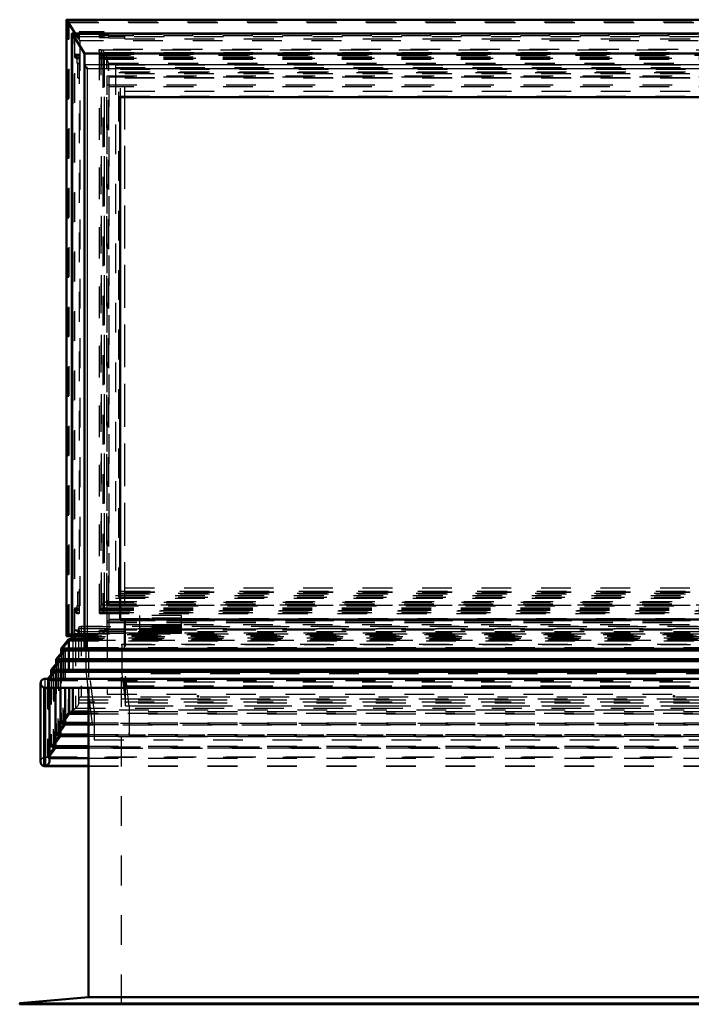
# Model space of a CAD drawing. Header units: millimetres. Extents: x 0 to 428, y 0 to 298.
# Tile 3 of 45: x 44 to 67, y 126 to 159. Entities that reach past the tile are written whole.
import ezdxf

# ---------------------------------------------------------------- set-up
doc = ezdxf.new("R2010")
doc.units = ezdxf.units.MM
doc.linetypes.add('Dashed', pattern=[2, 1, -1])
for name, color, linetype, lineweight in [('am_0', 7, 'Continuous', 50), ('am_12', 3, 'Continuous', 25), ('am_3', 6, 'Dashed', 25), ('am_6', 2, 'Continuous', 35), ('am_9', 7, 'Continuous', 50)]:
    doc.layers.add(name, color=color, linetype=linetype, lineweight=lineweight)

# ---------------------------------------------------------------- blocks, each defined once
blk = doc.blocks.new('13_Flat_Glass_Skylight_300120240_6_0_in_FDFneo120240C2325N1N4N_300Op0__1203')
at = {"layer": 'am_3'}
for p, q in [((46.797, 157.844), (46.797, 139.037)), ((92.27, 157.876), (46.829, 157.876)), ((46.871, 139.015), (46.871, 157.694)), ((46.871, 157.694), (92.227, 157.694)), ((46.877, 157.77), (46.877, 157.863)), ((46.879, 157.862), (46.877, 157.863)), ((46.879, 157.773), (46.877, 157.77)), ((46.879, 157.862), (92.219, 157.862)), ((46.879, 139.287), (46.879, 157.773)), ((46.964, 157.612), (92.134, 157.612)), ((46.981, 157.773), (92.117, 157.773)), ((46.981, 139.287), (46.981, 157.773)), ((47.063, 139.269), (47.063, 157.612)), ((46.964, 157.609), (46.964, 139.038)), ((46.964, 157.554), (92.134, 157.554)), ((47.054, 157.588), (92.044, 157.588)), ((47.054, 139.23), (47.054, 157.588)), ((47.117, 157.421), (47.054, 157.588)), ((47.117, 139.172), (47.117, 157.421)), ((47.117, 157.421), (91.982, 157.421)), ((46.879, 139.287), (46.877, 139.288)), ((46.877, 139.195), (46.877, 139.288)), ((46.877, 139.195), (46.879, 139.198)), ((46.879, 139.198), (92.219, 139.198)), ((46.964, 139.097), (92.134, 139.097)), ((46.981, 139.287), (92.117, 139.287)), ((92.067, 139.301), (47.032, 139.301)), ((47.054, 139.23), (47.117, 139.172)), ((47.054, 139.23), (92.044, 139.23)), ((47.117, 139.172), (91.982, 139.172)), ((46.829, 139.005), (92.27, 139.005)), ((46.871, 139.015), (92.227, 139.015)), ((46.964, 139.038), (92.134, 139.038))]:
    blk.add_line(p, q, dxfattribs=at)
for points in [[(46.797, 157.844), (46.798, 157.854), (46.801, 157.862), (46.806, 157.868), (46.812, 157.873), (46.821, 157.875), (46.829, 157.876)], [(46.871, 157.694), (46.856, 157.715), (46.843, 157.735), (46.831, 157.754), (46.821, 157.772), (46.813, 157.789), (46.806, 157.805), (46.801, 157.82), (46.798, 157.833), (46.797, 157.844), (46.797, 157.844)], [(46.829, 157.876), (46.84, 157.875), (46.853, 157.872), (46.867, 157.867), (46.877, 157.863)], [(46.981, 157.773), (46.976, 157.78), (46.97, 157.786), (46.965, 157.793), (46.958, 157.8), (46.952, 157.806), (46.946, 157.813), (46.939, 157.819), (46.932, 157.825), (46.926, 157.831), (46.919, 157.837), (46.912, 157.842), (46.906, 157.847), (46.9, 157.851), (46.893, 157.855), (46.888, 157.858), (46.882, 157.861), (46.879, 157.862)], [(47.063, 157.612), (47.062, 157.623), (47.059, 157.636), (47.055, 157.651), (47.048, 157.666), (47.04, 157.683), (47.03, 157.702), (47.018, 157.721), (47.005, 157.741), (46.99, 157.761), (46.981, 157.773)], [(47.054, 157.588), (47.059, 157.594), (47.062, 157.602), (47.063, 157.611), (47.063, 157.612)], [(46.877, 139.195), (46.862, 139.174), (46.848, 139.154), (46.835, 139.135), (46.825, 139.116), (46.816, 139.098), (46.808, 139.082), (46.803, 139.067), (46.799, 139.053), (46.797, 139.041), (46.797, 139.037)], [(46.879, 139.198), (46.884, 139.205), (46.89, 139.211), (46.896, 139.218), (46.902, 139.225), (46.908, 139.231), (46.915, 139.238), (46.921, 139.244), (46.928, 139.25), (46.935, 139.256), (46.941, 139.261), (46.948, 139.267), (46.955, 139.271), (46.961, 139.276), (46.967, 139.28), (46.973, 139.283), (46.978, 139.286), (46.981, 139.287)], [(46.981, 139.287), (46.997, 139.293), (47.011, 139.298), (47.023, 139.3), (47.032, 139.301)], [(47.032, 139.301), (47.042, 139.3), (47.05, 139.297), (47.056, 139.292), (47.06, 139.285), (47.063, 139.277), (47.063, 139.269)], [(47.063, 139.269), (47.062, 139.258), (47.059, 139.245), (47.055, 139.23), (47.054, 139.23)], [(46.797, 139.037), (46.798, 139.027), (46.801, 139.019), (46.806, 139.013), (46.812, 139.008), (46.821, 139.006), (46.829, 139.005)], [(46.829, 139.005), (46.84, 139.006), (46.853, 139.009), (46.867, 139.014), (46.871, 139.015)]]:
    blk.add_lwpolyline(points, dxfattribs=at)
at = {"layer": 'am_6'}
for tag, p, flags in [('NB', (97.301, 157.876), 8), ('NN', (97.301, 157.376), 8), ('NT', (97.301, 156.876), 8), ('NBSYN', (97.301, 156.376), 8), ('LINA', (97.301, 155.876), 8), ('CATALOG', (97.301, 155.376), 8), ('IDNR', (97.301, 154.876), 8), ('PN', (97.301, 154.376), 8), ('LODLEVEL', (97.301, 153.876), 8), ('L', (97.301, 153.376), 8), ('W', (97.301, 152.876), 8), ('PPATH', (97.301, 152.376), 8), ('ExcludeFromBOM', (97.301, 151.376), 8), ('PSOL_0', (97.301, 150.876), 9), ('PSOL_1', (97.301, 150.376), 9), ('PSOL_2', (97.301, 149.876), 9)]:
    blk.add_attdef(tag, p, '', height=0.5, dxfattribs=dict(at, flags=flags))
blk = doc.blocks.new('14_Flat_Glass_Skylight_300120240_12_0_in_FDFneo120240C2325N1N4N_300Op0__1203')
at = {"layer": 'am_3'}
for p, q in [((47.351, 157.356), (91.747, 157.356)), ((47.351, 157.356), (47.351, 139.429)), ((47.351, 157.268), (91.747, 157.268)), ((47.515, 157.212), (91.583, 157.212)), ((47.515, 139.573), (47.515, 157.212)), ((47.515, 157.124), (91.583, 157.124)), ((47.351, 139.517), (91.747, 139.517)), ((47.351, 139.429), (91.747, 139.429)), ((47.515, 139.661), (91.583, 139.661)), ((47.515, 139.573), (91.583, 139.573))]:
    blk.add_line(p, q, dxfattribs=at)
at = {"layer": 'am_6'}
for tag, p, flags in [('NB', (96.747, 157.356), 8), ('NN', (96.747, 156.856), 8), ('NT', (96.747, 156.356), 8), ('NBSYN', (96.747, 155.856), 8), ('LINA', (96.747, 155.356), 8), ('CATALOG', (96.747, 154.856), 8), ('IDNR', (96.747, 154.356), 8), ('PN', (96.747, 153.856), 8), ('LODLEVEL', (96.747, 153.356), 8), ('L', (96.747, 152.856), 8), ('W', (96.747, 152.356), 8), ('PPATH', (96.747, 151.856), 8), ('ExcludeFromBOM', (96.747, 150.856), 8), ('PSOL_0', (96.747, 150.356), 9), ('PSOL_1', (96.747, 149.856), 9), ('PSOL_2', (96.747, 149.356), 9)]:
    blk.add_attdef(tag, p, '', height=0.5, dxfattribs=dict(at, flags=flags))
blk = doc.blocks.new('15_Flat_Glass_Skylight_300120240_5_0_in_FDFneo120240C2325N1N4N_300Op0__1203')
at = {"layer": 'am_3'}
for p, q in [((47.459, 139.457), (47.459, 157.243)), ((47.459, 157.243), (91.639, 157.243)), ((47.459, 157.107), (91.639, 157.107)), ((47.659, 157.068), (91.439, 157.068)), ((47.659, 139.632), (47.659, 157.068)), ((47.659, 156.932), (91.439, 156.932)), ((47.659, 139.768), (91.439, 139.768)), ((47.459, 139.593), (91.639, 139.593)), ((47.459, 139.457), (91.639, 139.457)), ((47.659, 139.632), (91.439, 139.632))]:
    blk.add_line(p, q, dxfattribs=at)
at = {"layer": 'am_6'}
for tag, p, flags in [('NB', (96.639, 157.243), 8), ('NN', (96.639, 156.743), 8), ('NT', (96.639, 156.243), 8), ('NBSYN', (96.639, 155.743), 8), ('LINA', (96.639, 155.243), 8), ('CATALOG', (96.639, 154.743), 8), ('IDNR', (96.639, 154.243), 8), ('PN', (96.639, 153.743), 8), ('LODLEVEL', (96.639, 153.243), 8), ('L', (96.639, 152.743), 8), ('W', (96.639, 152.243), 8), ('PPATH', (96.639, 151.743), 8), ('ExcludeFromBOM', (96.639, 150.743), 8), ('PSOL_0', (96.639, 150.243), 9), ('PSOL_1', (96.639, 149.743), 9), ('PSOL_2', (96.639, 149.243), 9)]:
    blk.add_attdef(tag, p, '', height=0.5, dxfattribs=dict(at, flags=flags))
blk = doc.blocks.new('16_FGS3001202402O4U_0_in_FDFneo120240C2325N1N4N_300Op0__1203')
at = {"layer": 'am_3'}
for p, q in [((47.129, 156.944), (47.129, 138.4)), ((91.969, 156.944), (47.129, 156.944)), ((91.969, 156.627), (47.129, 156.627)), ((47.129, 138.717), (91.969, 138.717)), ((47.129, 138.4), (91.969, 138.4))]:
    blk.add_line(p, q, dxfattribs=at)
at = {"layer": 'am_6'}
for tag, p, flags in [('NB', (96.969, 156.944), 8), ('NN', (96.969, 156.444), 8), ('NT', (96.969, 155.944), 8), ('NBSYN', (96.969, 155.444), 8), ('LINA', (96.969, 154.944), 8), ('CATALOG', (96.969, 154.444), 8), ('IDNR', (96.969, 153.944), 8), ('PN', (96.969, 153.444), 8), ('LODLEVEL', (96.969, 152.944), 8), ('L', (96.969, 152.444), 8), ('W', (96.969, 151.944), 8), ('TG', (96.969, 151.444), 8), ('TG1', (96.969, 150.944), 8), ('OC', (96.969, 150.444), 8), ('PPATH', (96.969, 149.944), 8), ('ExcludeFromBOM', (96.969, 148.944), 8), ('PSOL_0', (96.969, 148.444), 9), ('PSOL_1', (96.969, 147.944), 9), ('PSOL_2', (96.969, 147.444), 9), ('PSOL_3', (96.969, 146.944), 9)]:
    blk.add_attdef(tag, p, '', height=0.5, dxfattribs=dict(at, flags=flags))
blk = doc.blocks.new('17_FGS30012024025O3U_0_in_FDFneo120240C2325N1N4N_300Op0__1203')
at = {"layer": 'am_0'}
for p, q in [((45.704, 158.876), (45.704, 138.157)), ((69.139, 158.88), (45.707, 158.88)), ((45.709, 158.866), (45.994, 158.415)), ((45.887, 158.413), (45.887, 138.013)), ((45.888, 138.011), (45.888, 158.41)), ((45.888, 158.41), (93.21, 158.41)), ((45.888, 158.41), (46.309, 157.739)), ((93.208, 158.415), (45.89, 158.415)), ((46.309, 157.739), (92.789, 157.739)), ((46.309, 157.739), (46.309, 137.709)), ((47.509, 138.71), (47.509, 156.273)), ((47.509, 156.273), (91.589, 156.273)), ((47.509, 138.71), (91.589, 138.71)), ((45.707, 138.153), (45.887, 138.153)), ((45.887, 138.184), (45.709, 138.154)), ((46.309, 138.077), (45.888, 138.011)), ((45.888, 138.011), (46.309, 138.011)), ((46.322, 137.697), (92.777, 137.697))]:
    blk.add_line(p, q, dxfattribs=at)
for points in [[(45.707, 158.88), (45.706, 158.879), (45.705, 158.879), (45.705, 158.879), (45.704, 158.878), (45.704, 158.877), (45.704, 158.876)], [(45.704, 158.876), (45.704, 158.875), (45.704, 158.874), (45.705, 158.872), (45.706, 158.871), (45.706, 158.869), (45.707, 158.867), (45.709, 158.866)], [(45.89, 158.415), (45.889, 158.415), (45.889, 158.415), (45.888, 158.415), (45.888, 158.414), (45.887, 158.413), (45.887, 158.412), (45.888, 158.411), (45.888, 158.41), (45.888, 158.41)], [(46.409, 157.235), (46.4, 157.243), (46.392, 157.251), (46.383, 157.259), (46.375, 157.268), (46.367, 157.276), (46.359, 157.285), (46.352, 157.294), (46.345, 157.302), (46.338, 157.311), (46.333, 157.319), (46.327, 157.327), (46.323, 157.335), (46.319, 157.342), (46.315, 157.349), (46.313, 157.355), (46.311, 157.361), (46.31, 157.366), (46.309, 157.371)], [(45.709, 138.154), (45.707, 138.153), (45.706, 138.153), (45.706, 138.154), (45.705, 138.154), (45.704, 138.155), (45.704, 138.156), (45.704, 138.157)], [(46.322, 137.697), (46.326, 137.697), (46.331, 137.698), (46.337, 137.7), (46.344, 137.703), (46.35, 137.706), (46.358, 137.71), (46.365, 137.715), (46.373, 137.72), (46.382, 137.726), (46.39, 137.732), (46.399, 137.739), (46.407, 137.747), (46.409, 137.748)], [(46.309, 137.709), (46.31, 137.705), (46.311, 137.702), (46.313, 137.7), (46.315, 137.698), (46.319, 137.697), (46.322, 137.697)]]:
    blk.add_lwpolyline(points, dxfattribs=at)
at = {"layer": 'am_12'}
for p, q in [((45.709, 138.154), (45.709, 158.866)), ((45.709, 158.866), (69.139, 158.866)), ((46.309, 157.371), (92.789, 157.371)), ((46.409, 137.748), (46.409, 157.235)), ((46.409, 157.235), (92.689, 157.235)), ((45.709, 138.154), (45.887, 138.154)), ((46.409, 137.748), (92.689, 137.748))]:
    blk.add_line(p, q, dxfattribs=at)
at = {"layer": 'am_3'}
for p, q in [((45.795, 158.787), (45.744, 158.851)), ((45.744, 138.201), (45.744, 158.851)), ((45.744, 158.851), (69.139, 158.851)), ((45.772, 158.8), (69.139, 158.8)), ((45.772, 138.199), (45.772, 158.8)), ((45.772, 158.8), (45.795, 158.787)), ((46.129, 158.237), (45.772, 158.8)), ((45.795, 158.787), (69.139, 158.787)), ((45.795, 138.227), (45.795, 158.787)), ((45.924, 138.053), (45.924, 158.389)), ((45.924, 158.389), (93.175, 158.389)), ((45.982, 158.314), (45.924, 158.389)), ((45.978, 157.612), (45.978, 158.343)), ((45.978, 158.343), (46.129, 158.237)), ((45.978, 158.343), (46.129, 158.343)), ((45.982, 158.314), (93.116, 158.314)), ((45.982, 138.08), (45.982, 158.314)), ((45.994, 158.415), (46.154, 158.164)), ((46.964, 158.475), (46.129, 158.475)), ((46.129, 158.475), (46.129, 158.237)), ((46.814, 158.431), (46.924, 158.431)), ((46.814, 158.284), (46.814, 158.431)), ((47.125, 158.344), (46.814, 158.344)), ((46.924, 158.323), (46.814, 158.323)), ((46.814, 158.284), (47.125, 158.284)), ((46.924, 158.304), (46.924, 158.431)), ((46.924, 158.388), (46.964, 158.388)), ((46.964, 158.304), (46.924, 158.304)), ((46.964, 158.304), (46.964, 158.475)), ((46.964, 158.343), (92.134, 158.343)), ((47.125, 158.27), (47.125, 158.344)), ((47.669, 158.312), (47.125, 158.312)), ((47.669, 158.237), (47.669, 158.312)), ((46.154, 158.164), (46.154, 138.23)), ((92.945, 158.164), (46.154, 158.164)), ((47.125, 158.27), (47.669, 158.27)), ((47.669, 158.237), (91.429, 158.237)), ((46.033, 157.574), (45.978, 157.612)), ((45.978, 157.612), (46.129, 157.612)), ((46.006, 157.724), (46.006, 157.628)), ((46.006, 157.724), (46.129, 157.724)), ((46.061, 157.685), (46.006, 157.724)), ((46.006, 157.628), (46.033, 157.609)), ((46.006, 157.628), (46.129, 157.628)), ((46.061, 157.413), (46.061, 157.685)), ((46.061, 157.685), (46.129, 157.685)), ((46.129, 157.724), (46.129, 138.907)), ((46.814, 157.724), (46.924, 157.724)), ((46.814, 138.907), (46.814, 157.724)), ((46.814, 157.685), (92.284, 157.685)), ((46.814, 157.628), (46.924, 157.628)), ((46.924, 157.724), (46.924, 157.609)), ((46.924, 157.705), (46.964, 157.705)), ((46.964, 157.724), (92.134, 157.724)), ((46.964, 157.574), (46.964, 157.724)), ((46.964, 157.628), (92.134, 157.628)), ((46.964, 157.612), (92.134, 157.612)), ((46.033, 157.609), (46.033, 157.574)), ((46.033, 157.609), (46.129, 157.609)), ((46.033, 157.574), (46.129, 157.574)), ((46.082, 157.399), (46.061, 157.413)), ((46.061, 157.413), (46.129, 157.413)), ((46.082, 156.923), (46.082, 157.399)), ((46.082, 157.399), (46.129, 157.399)), ((46.814, 157.609), (46.924, 157.609)), ((46.814, 157.593), (46.924, 157.593)), ((46.814, 157.574), (46.924, 157.574)), ((46.924, 157.593), (46.924, 139.058)), ((46.964, 157.609), (92.134, 157.609)), ((46.964, 157.574), (92.134, 157.574)), ((47.125, 139.165), (47.125, 157.413)), ((47.125, 157.413), (91.973, 157.413)), ((47.125, 157.399), (91.973, 157.399)), ((47.069, 156.997), (92.029, 156.997)), ((47.069, 138.358), (47.069, 156.997)), ((46.129, 156.89), (46.082, 156.923)), ((46.082, 156.923), (46.129, 156.923)), ((47.069, 156.69), (92.029, 156.69)), ((47.669, 156.923), (91.429, 156.923)), ((47.669, 139.19), (47.669, 156.923)), ((47.509, 156.273), (47.509, 156.305)), ((47.509, 156.305), (91.589, 156.305)), ((47.669, 156.472), (91.429, 156.472)), ((46.082, 139.165), (46.082, 139.641)), ((46.082, 139.641), (46.129, 139.607)), ((46.082, 139.641), (46.129, 139.641)), ((47.669, 139.641), (91.429, 139.641)), ((45.978, 139.097), (46.033, 139.058)), ((45.978, 139.097), (46.129, 139.097)), ((45.978, 138.366), (45.978, 139.097)), ((46.061, 138.907), (46.061, 139.179)), ((46.061, 139.179), (46.082, 139.165)), ((46.061, 139.179), (46.129, 139.179)), ((46.082, 139.165), (46.129, 139.165)), ((46.924, 139.077), (46.814, 139.077)), ((46.964, 139.097), (92.134, 139.097)), ((47.125, 139.179), (91.973, 139.179)), ((47.125, 139.165), (91.973, 139.165)), ((47.669, 139.19), (91.429, 139.19)), ((46.006, 139.042), (46.006, 138.946)), ((46.006, 139.042), (46.129, 139.042)), ((46.033, 139.023), (46.006, 139.042)), ((46.006, 138.946), (46.061, 138.907)), ((46.006, 138.946), (46.129, 138.946)), ((46.033, 139.058), (46.033, 139.023)), ((46.033, 139.058), (46.129, 139.058)), ((46.033, 139.023), (46.129, 139.023)), ((46.061, 138.907), (46.129, 138.907)), ((46.814, 139.058), (46.924, 139.058)), ((46.814, 139.042), (46.924, 139.042)), ((46.814, 139.023), (46.924, 139.023)), ((46.814, 138.946), (46.924, 138.946)), ((46.814, 138.907), (92.284, 138.907)), ((46.924, 139.042), (46.924, 138.927)), ((46.964, 138.927), (46.924, 138.927)), ((46.964, 139.058), (92.134, 139.058)), ((46.964, 139.042), (92.134, 139.042)), ((46.964, 138.927), (46.964, 139.038)), ((46.964, 139.023), (92.134, 139.023)), ((46.964, 138.946), (92.134, 138.946)), ((47.509, 138.743), (91.589, 138.743)), ((49.569, 138.843), (48.169, 138.843)), ((48.169, 138.251), (48.169, 138.843)), ((49.569, 138.838), (48.169, 138.838)), ((49.569, 138.752), (48.169, 138.752)), ((49.569, 138.74), (48.169, 138.74)), ((49.569, 138.251), (49.569, 138.843)), ((47.069, 138.665), (92.029, 138.665)), ((45.744, 138.201), (45.795, 138.227)), ((45.744, 138.201), (93.354, 138.201)), ((45.772, 138.199), (46.129, 138.26)), ((45.795, 138.227), (45.772, 138.199)), ((45.772, 138.199), (93.326, 138.199)), ((45.795, 138.227), (93.303, 138.227)), ((46.154, 138.23), (45.887, 138.184)), ((45.887, 138.154), (93.211, 138.154)), ((45.887, 138.153), (93.211, 138.153)), ((45.924, 138.053), (45.982, 138.08)), ((46.129, 138.26), (45.978, 138.366)), ((45.978, 138.366), (46.129, 138.366)), ((45.982, 138.08), (93.116, 138.08)), ((46.129, 138.366), (46.129, 138.234)), ((46.129, 138.234), (46.964, 138.234)), ((46.154, 138.23), (92.945, 138.23)), ((92.789, 138.077), (46.309, 138.077)), ((46.814, 138.347), (46.924, 138.347)), ((46.814, 138.239), (46.814, 138.347)), ((47.125, 138.308), (46.814, 138.308)), ((46.814, 138.248), (47.125, 138.248)), ((46.924, 138.239), (46.814, 138.239)), ((46.924, 138.347), (46.924, 138.239)), ((46.924, 138.328), (46.964, 138.328)), ((46.964, 138.244), (46.924, 138.244)), ((46.964, 138.234), (46.964, 138.366)), ((46.964, 138.366), (92.134, 138.366)), ((47.069, 138.358), (92.029, 138.358)), ((47.125, 138.248), (47.125, 138.308)), ((47.669, 138.294), (47.125, 138.294)), ((47.125, 138.252), (47.669, 138.252)), ((47.669, 138.252), (47.669, 138.294)), ((47.669, 138.26), (91.429, 138.26)), ((48.489, 138.391), (48.169, 138.391)), ((49.569, 138.389), (48.169, 138.389)), ((49.569, 138.352), (48.169, 138.352)), ((48.489, 138.351), (48.169, 138.351)), ((48.489, 138.316), (48.169, 138.316)), ((49.569, 138.31), (48.169, 138.31)), ((48.489, 138.291), (48.169, 138.291)), ((48.169, 138.291), (48.489, 138.291)), ((48.489, 138.252), (48.169, 138.252)), ((48.169, 138.251), (48.489, 138.251)), ((48.489, 138.391), (48.489, 138.251)), ((49.249, 138.364), (48.489, 138.364)), ((48.489, 138.31), (49.249, 138.31)), ((49.249, 138.302), (48.489, 138.302)), ((48.489, 138.262), (49.249, 138.262)), ((49.249, 138.391), (49.249, 138.251)), ((49.569, 138.391), (49.249, 138.391)), ((49.569, 138.351), (49.249, 138.351)), ((49.569, 138.316), (49.249, 138.316)), ((49.569, 138.291), (49.249, 138.291)), ((49.249, 138.291), (49.569, 138.291)), ((49.569, 138.252), (49.249, 138.252)), ((49.249, 138.251), (49.569, 138.251)), ((45.924, 138.053), (93.175, 138.053)), ((46.309, 138.011), (92.789, 138.011)), ((46.309, 137.709), (92.789, 137.709))]:
    blk.add_line(p, q, dxfattribs=at)
for points in [[(45.744, 158.851), (45.743, 158.853), (45.741, 158.855), (45.739, 158.857), (45.737, 158.859), (45.735, 158.862), (45.732, 158.864), (45.73, 158.866), (45.728, 158.868), (45.726, 158.869), (45.724, 158.871), (45.722, 158.873), (45.72, 158.874), (45.718, 158.875), (45.716, 158.876), (45.714, 158.877), (45.712, 158.878), (45.711, 158.879), (45.709, 158.879), (45.708, 158.879), (45.707, 158.88)], [(45.924, 158.389), (45.922, 158.391), (45.92, 158.393), (45.919, 158.395), (45.917, 158.397), (45.915, 158.399), (45.913, 158.4), (45.911, 158.402), (45.909, 158.404), (45.908, 158.405), (45.906, 158.407), (45.904, 158.408), (45.902, 158.41), (45.9, 158.411), (45.898, 158.412), (45.897, 158.413), (45.895, 158.414), (45.894, 158.414), (45.893, 158.415), (45.891, 158.415), (45.89, 158.415), (45.89, 158.415)], [(45.704, 138.157), (45.704, 138.158), (45.704, 138.159), (45.705, 138.16), (45.706, 138.162), (45.706, 138.164), (45.707, 138.166), (45.709, 138.167), (45.71, 138.169), (45.711, 138.172), (45.713, 138.174), (45.715, 138.176), (45.717, 138.178), (45.719, 138.18), (45.721, 138.182), (45.723, 138.184), (45.725, 138.187), (45.727, 138.189), (45.729, 138.191), (45.731, 138.192), (45.733, 138.194), (45.736, 138.196), (45.738, 138.197), (45.74, 138.199), (45.742, 138.2), (45.743, 138.201), (45.744, 138.201)], [(45.888, 138.011), (45.888, 138.012), (45.887, 138.013), (45.887, 138.014), (45.888, 138.015), (45.888, 138.016), (45.888, 138.017), (45.889, 138.019), (45.89, 138.02), (45.891, 138.022), (45.892, 138.024), (45.893, 138.025), (45.894, 138.027), (45.896, 138.029), (45.898, 138.031), (45.899, 138.033), (45.901, 138.035), (45.903, 138.037), (45.905, 138.039), (45.906, 138.041), (45.908, 138.042), (45.91, 138.044), (45.912, 138.046), (45.914, 138.047), (45.916, 138.048), (45.918, 138.05), (45.919, 138.051), (45.921, 138.052), (45.923, 138.053), (45.924, 138.053)]]:
    blk.add_lwpolyline(points, dxfattribs=at)
at = {"layer": 'am_6'}
for tag, p, flags in [('NB', (98.394, 159.232), 8), ('NN', (98.394, 158.732), 8), ('NT', (98.394, 158.232), 8), ('NBSYN', (98.394, 157.732), 8), ('LINA', (98.394, 157.232), 8), ('CATALOG', (98.394, 156.732), 8), ('IDNR', (98.394, 156.232), 8), ('PN', (98.394, 155.732), 8), ('LODLEVEL', (98.394, 155.232), 8), ('L', (98.394, 154.732), 8), ('W', (98.394, 154.232), 8), ('DP', (98.394, 153.732), 8), ('OP', (98.394, 153.232), 8), ('OC', (98.394, 152.732), 8), ('ExcludeFromBOM', (98.394, 151.732), 8), ('PSOL_0', (98.394, 151.232), 9), ('PSOL_1', (98.394, 150.732), 9), ('PSOL_2', (98.394, 150.232), 9)]:
    blk.add_attdef(tag, p, '', height=0.5, dxfattribs=dict(at, flags=flags))
blk = doc.blocks.new('18_Flat_Glass_Skylight_3001202402_2_0_in_FDFneo120240C2325N1N4N_300Op0__1203')
at = {"layer": 'am_0'}
for p, q in [((45.887, 138.084), (45.763, 138.025)), ((45.763, 138.025), (45.519, 137.733)), ((45.763, 138.025), (45.887, 138.025)), ((45.598, 137.665), (45.355, 137.374)), ((45.519, 137.733), (45.519, 137.57)), ((45.519, 137.733), (45.598, 137.665)), ((45.519, 137.733), (46.309, 137.733)), ((45.598, 137.665), (93.5, 137.665)), ((45.435, 137.305), (45.192, 137.015)), ((45.355, 137.374), (45.355, 137.21)), ((45.355, 137.374), (45.435, 137.305)), ((45.355, 137.374), (93.743, 137.374)), ((45.435, 137.305), (93.664, 137.305)), ((45.271, 136.946), (45.073, 136.71)), ((45.192, 137.015), (45.192, 136.851)), ((45.192, 137.015), (45.271, 136.946)), ((45.192, 137.015), (93.907, 137.015)), ((45.271, 136.946), (93.827, 136.946)), ((44.834, 136.573), (44.834, 133.915)), ((94.128, 136.71), (44.97, 136.71)), ((44.953, 136.413), (44.953, 133.78)), ((94.145, 136.413), (44.953, 136.413)), ((44.986, 136.41), (44.996, 136.41)), ((44.986, 136.41), (44.986, 133.784)), ((44.986, 136.41), (94.112, 136.41)), ((44.996, 136.41), (94.102, 136.41)), ((45.132, 133.95), (45.132, 136.41)), ((45.333, 136.41), (45.333, 134.394)), ((45.496, 136.41), (45.496, 134.787)), ((45.66, 136.41), (45.66, 135.181)), ((45.792, 136.41), (45.792, 135.531)), ((45.92, 136.41), (45.92, 135.618)), ((45.792, 135.531), (45.66, 135.344)), ((45.92, 135.618), (45.792, 135.531)), ((45.792, 135.531), (46.448, 135.531)), ((45.92, 135.618), (46.448, 135.618)), ((45.66, 135.181), (45.496, 134.951)), ((45.66, 135.233), (46.448, 135.233)), ((45.66, 135.181), (46.448, 135.181)), ((45.496, 134.787), (45.333, 134.557)), ((45.496, 134.839), (46.448, 134.839)), ((45.496, 134.787), (46.448, 134.787)), ((45.333, 134.446), (46.448, 134.446)), ((45.333, 134.394), (45.132, 134.112)), ((45.333, 134.394), (46.448, 134.394)), ((44.953, 133.78), (46.448, 133.78)), ((44.986, 133.784), (46.448, 133.784)), ((45.132, 134.051), (46.448, 134.051))]:
    blk.add_line(p, q, dxfattribs=at)
for points in [[(44.834, 136.573), (44.835, 136.587), (44.837, 136.599), (44.839, 136.612), (44.843, 136.624), (44.848, 136.636), (44.855, 136.647), (44.862, 136.657), (44.87, 136.667), (44.879, 136.676), (44.889, 136.684), (44.899, 136.691), (44.91, 136.696), (44.922, 136.701), (44.934, 136.705), (44.947, 136.708), (44.96, 136.709), (44.973, 136.71), (44.975, 136.71)], [(44.953, 136.413), (44.941, 136.418), (44.928, 136.424), (44.916, 136.431), (44.905, 136.439), (44.894, 136.447), (44.884, 136.457), (44.874, 136.467), (44.866, 136.478), (44.858, 136.49), (44.851, 136.502), (44.846, 136.514), (44.841, 136.527), (44.838, 136.54), (44.836, 136.554), (44.834, 136.567), (44.834, 136.573)], [(44.834, 133.915), (44.835, 133.902), (44.837, 133.889), (44.839, 133.877), (44.843, 133.865), (44.848, 133.853), (44.855, 133.842), (44.862, 133.832), (44.87, 133.822), (44.879, 133.813), (44.889, 133.805), (44.899, 133.798), (44.91, 133.792), (44.922, 133.788), (44.934, 133.784), (44.947, 133.781), (44.953, 133.78)], [(45.132, 133.95), (45.131, 133.937), (45.13, 133.923), (45.127, 133.91), (45.123, 133.897), (45.118, 133.885), (45.112, 133.872), (45.104, 133.86), (45.096, 133.849), (45.087, 133.838), (45.078, 133.828), (45.067, 133.819), (45.056, 133.811), (45.044, 133.804), (45.032, 133.797), (45.019, 133.792), (45.006, 133.788), (44.993, 133.785), (44.986, 133.784)]]:
    blk.add_lwpolyline(points, dxfattribs=at)
at = {"layer": 'am_3'}
for p, q in [((92.914, 138.478), (46.184, 138.478)), ((46.193, 138.478), (46.193, 136.104)), ((46.193, 138.478), (92.905, 138.478)), ((47.069, 138.605), (92.029, 138.605)), ((47.645, 138.684), (47.645, 136.474)), ((47.645, 138.684), (91.453, 138.684)), ((47.645, 138.545), (91.453, 138.545)), ((47.689, 138.679), (91.409, 138.679)), ((47.689, 135.802), (47.689, 138.679)), ((49.569, 138.533), (48.169, 138.533)), ((49.569, 138.492), (48.169, 138.492)), ((49.569, 138.457), (48.169, 138.457)), ((49.569, 138.436), (48.169, 138.436)), ((49.569, 138.428), (48.169, 138.428)), ((49.199, 138.411), (48.539, 138.411)), ((48.539, 138.231), (48.539, 138.411)), ((49.199, 138.411), (49.199, 138.231)), ((46.009, 138.141), (45.887, 138.084)), ((46.009, 138.141), (46.009, 135.729)), ((46.009, 138.141), (93.089, 138.141)), ((46.109, 138.403), (92.989, 138.403)), ((46.109, 138.403), (46.109, 135.911)), ((46.109, 138.303), (92.989, 138.303)), ((47.069, 138.386), (92.029, 138.386)), ((47.069, 138.358), (47.069, 136.195)), ((48.539, 138.395), (48.169, 138.395)), ((49.569, 138.388), (48.169, 138.388)), ((48.169, 138.33), (48.539, 138.33)), ((49.199, 138.371), (48.539, 138.371)), ((49.199, 138.352), (48.539, 138.352)), ((49.199, 138.345), (48.539, 138.345)), ((49.199, 138.286), (48.539, 138.286)), ((48.539, 138.271), (49.199, 138.271)), ((49.199, 138.258), (48.539, 138.258)), ((48.539, 138.231), (49.199, 138.231)), ((49.569, 138.395), (49.199, 138.395)), ((49.199, 138.33), (49.569, 138.33)), ((45.58, 137.735), (45.792, 137.989)), ((45.763, 138.025), (45.763, 135.561)), ((45.792, 137.989), (45.92, 138.049)), ((45.792, 137.989), (93.306, 137.989)), ((45.792, 137.989), (45.792, 136.41)), ((45.887, 138.025), (93.211, 138.025)), ((45.92, 138.049), (93.178, 138.049)), ((45.92, 138.049), (45.92, 136.41)), ((47.689, 137.864), (91.409, 137.864)), ((45.417, 137.376), (45.66, 137.666)), ((45.519, 137.57), (45.519, 135.218)), ((45.58, 137.735), (45.58, 135.233)), ((45.58, 137.735), (93.518, 137.735)), ((45.66, 137.666), (45.58, 137.735)), ((45.598, 137.665), (45.598, 135.166)), ((45.66, 137.666), (93.439, 137.666)), ((45.66, 137.666), (45.66, 136.41)), ((46.309, 137.733), (92.789, 137.733)), ((45.253, 137.016), (45.496, 137.307)), ((45.355, 137.21), (45.355, 134.825)), ((45.417, 137.376), (93.682, 137.376)), ((45.417, 137.376), (45.417, 134.839)), ((45.496, 137.307), (45.417, 137.376)), ((45.435, 137.305), (45.435, 134.773)), ((45.496, 137.307), (93.602, 137.307)), ((45.496, 137.307), (45.496, 136.41)), ((45.089, 136.656), (45.333, 136.948)), ((45.192, 136.851), (45.192, 134.431)), ((45.253, 137.016), (45.253, 134.446)), ((45.253, 137.016), (93.845, 137.016)), ((45.333, 136.948), (45.253, 137.016)), ((45.271, 136.946), (45.271, 134.379)), ((45.333, 136.948), (93.766, 136.948)), ((45.333, 136.948), (45.333, 136.41)), ((44.975, 136.71), (44.975, 134.081)), ((94.123, 136.71), (44.975, 136.71)), ((45.073, 136.71), (45.066, 136.7)), ((45.066, 136.7), (45.066, 134.09)), ((45.066, 136.7), (94.033, 136.7)), ((45.089, 136.656), (45.089, 134.051)), ((45.089, 136.656), (94.01, 136.656)), ((45.132, 136.41), (45.132, 136.546)), ((47.645, 136.613), (91.453, 136.613)), ((47.645, 136.474), (91.453, 136.474)), ((47.689, 136.618), (91.409, 136.618)), ((46.193, 136.104), (92.905, 136.104)), ((47.069, 136.414), (92.029, 136.414)), ((47.069, 136.195), (92.029, 136.195)), ((46.109, 136.011), (92.989, 136.011)), ((46.109, 135.911), (92.989, 135.911)), ((47.689, 135.802), (91.409, 135.802)), ((45.519, 135.218), (45.763, 135.561)), ((45.763, 135.561), (46.009, 135.729)), ((45.763, 135.561), (93.336, 135.561)), ((46.009, 135.729), (93.089, 135.729)), ((46.448, 135.618), (92.65, 135.618)), ((46.448, 135.531), (92.65, 135.531)), ((45.355, 134.825), (45.598, 135.166)), ((45.519, 135.218), (93.58, 135.218)), ((45.598, 135.166), (45.519, 135.218)), ((45.66, 135.344), (45.58, 135.233)), ((45.58, 135.233), (45.66, 135.181)), ((45.58, 135.233), (45.66, 135.233)), ((45.598, 135.166), (93.5, 135.166)), ((46.448, 135.233), (92.65, 135.233)), ((46.448, 135.181), (92.65, 135.181)), ((45.192, 134.431), (45.435, 134.773)), ((45.355, 134.825), (93.743, 134.825)), ((45.435, 134.773), (45.355, 134.825)), ((45.496, 134.951), (45.417, 134.839)), ((45.417, 134.839), (45.496, 134.787)), ((45.417, 134.839), (45.496, 134.839)), ((45.435, 134.773), (93.664, 134.773)), ((46.448, 134.839), (92.65, 134.839)), ((46.448, 134.787), (92.65, 134.787)), ((45.333, 134.557), (45.253, 134.446)), ((45.253, 134.446), (45.333, 134.394)), ((45.253, 134.446), (45.333, 134.446)), ((46.448, 134.446), (92.65, 134.446)), ((45.066, 134.09), (45.271, 134.379)), ((45.132, 134.112), (45.089, 134.051)), ((45.192, 134.431), (93.907, 134.431)), ((45.271, 134.379), (45.192, 134.431)), ((45.271, 134.379), (93.827, 134.379)), ((46.448, 134.394), (92.65, 134.394)), ((44.975, 134.081), (94.123, 134.081)), ((45.066, 134.09), (94.033, 134.09)), ((45.089, 134.051), (45.132, 134.051)), ((46.448, 134.051), (92.65, 134.051)), ((46.448, 133.784), (92.65, 133.784)), ((46.448, 133.78), (92.65, 133.78))]:
    blk.add_line(p, q, dxfattribs=at)
for points in [[(46.109, 138.403), (46.109, 138.41), (46.11, 138.417), (46.112, 138.424), (46.114, 138.431), (46.117, 138.437), (46.12, 138.443), (46.124, 138.449), (46.129, 138.454), (46.134, 138.459), (46.139, 138.464), (46.145, 138.468), (46.151, 138.471), (46.158, 138.473), (46.164, 138.476), (46.171, 138.477), (46.179, 138.478), (46.186, 138.478), (46.193, 138.478)], [(46.009, 138.141), (46.024, 138.149), (46.038, 138.158), (46.051, 138.168), (46.062, 138.18), (46.073, 138.193), (46.082, 138.206), (46.09, 138.221), (46.097, 138.236), (46.102, 138.252), (46.106, 138.269), (46.108, 138.286), (46.109, 138.303)], [(44.996, 136.41), (45.009, 136.41), (45.022, 136.412), (45.034, 136.415), (45.047, 136.419), (45.058, 136.424), (45.069, 136.43), (45.08, 136.437), (45.089, 136.445), (45.098, 136.454), (45.106, 136.464), (45.113, 136.475), (45.119, 136.486), (45.124, 136.497), (45.127, 136.51), (45.13, 136.522), (45.132, 136.535), (45.132, 136.546)], [(45.132, 136.546), (45.131, 136.559), (45.13, 136.572), (45.127, 136.585), (45.123, 136.598), (45.118, 136.611), (45.112, 136.624), (45.104, 136.635), (45.096, 136.647), (45.089, 136.656)], [(46.193, 136.104), (46.186, 136.102), (46.179, 136.101), (46.171, 136.098), (46.164, 136.095), (46.158, 136.092), (46.151, 136.088), (46.145, 136.083), (46.139, 136.078), (46.134, 136.073), (46.129, 136.067), (46.124, 136.061), (46.12, 136.054), (46.117, 136.047), (46.114, 136.04), (46.112, 136.033), (46.11, 136.026), (46.109, 136.019), (46.109, 136.011)], [(46.109, 135.911), (46.108, 135.894), (46.106, 135.876), (46.102, 135.859), (46.097, 135.842), (46.09, 135.825), (46.082, 135.809), (46.073, 135.793), (46.062, 135.778), (46.051, 135.764), (46.038, 135.751), (46.024, 135.739), (46.009, 135.729)], [(44.975, 134.081), (44.962, 134.078), (44.949, 134.074), (44.936, 134.069), (44.924, 134.063), (44.912, 134.056), (44.901, 134.047), (44.89, 134.038), (44.88, 134.029), (44.871, 134.018), (44.863, 134.007), (44.856, 133.995), (44.849, 133.983), (44.844, 133.97), (44.84, 133.957), (44.837, 133.944), (44.835, 133.931), (44.834, 133.918), (44.834, 133.915)], [(45.089, 134.051), (45.098, 134.042), (45.106, 134.032), (45.113, 134.022), (45.118, 134.011), (45.123, 133.999), (45.127, 133.987), (45.13, 133.974), (45.132, 133.961), (45.132, 133.95)]]:
    blk.add_lwpolyline(points, dxfattribs=at)
at = {"layer": 'am_6'}
for tag, p, flags in [('NB', (99.264, 138.684), 8), ('NN', (99.264, 138.184), 8), ('NT', (99.264, 137.684), 8), ('NBSYN', (99.264, 137.184), 8), ('LINA', (99.264, 136.684), 8), ('CATALOG', (99.264, 136.184), 8), ('IDNR', (99.264, 135.684), 8), ('PN', (99.264, 135.184), 8), ('LODLEVEL', (99.264, 134.684), 8), ('L', (99.264, 134.184), 8), ('W', (99.264, 133.684), 8), ('DP', (99.264, 133.184), 8), ('ExcludeFromBOM', (99.264, 132.184), 8), ('PSOL_0', (99.264, 131.684), 9), ('PSOL_1', (99.264, 131.184), 9)]:
    blk.add_attdef(tag, p, '', height=0.5, dxfattribs=dict(at, flags=flags))
blk = doc.blocks.new('19_FGS30012024025314U_0_in_FDFneo120240C2325N1N4N_300Op0__1203')
at = {"layer": 'am_0'}
blk.add_line((46.421, 136.41), (46.448, 136.179), dxfattribs=at)
at = {"layer": 'am_3'}
for p, q in [((46.629, 135.664), (46.349, 138.01)), ((46.349, 138.01), (92.749, 138.01)), ((46.349, 138.01), (46.349, 137.01)), ((47.814, 135.79), (47.564, 137.884)), ((47.564, 137.884), (47.564, 136.884)), ((47.564, 137.884), (91.534, 137.884)), ((46.349, 137.01), (46.421, 136.41)), ((92.749, 137.01), (46.349, 137.01)), ((91.534, 136.884), (47.564, 136.884)), ((47.564, 136.884), (47.814, 134.79)), ((46.448, 136.179), (46.629, 134.664)), ((91.284, 135.79), (47.814, 135.79)), ((47.814, 135.79), (47.814, 134.79)), ((92.469, 135.664), (46.629, 135.664)), ((46.629, 135.664), (46.629, 134.664)), ((47.814, 134.79), (91.284, 134.79)), ((46.629, 134.664), (92.469, 134.664))]:
    blk.add_line(p, q, dxfattribs=at)
at = {"layer": 'am_6'}
for tag, p, flags in [('NB', (97.749, 138.01), 8), ('NN', (97.749, 137.51), 8), ('NT', (97.749, 137.01), 8), ('NBSYN', (97.749, 136.51), 8), ('LINA', (97.749, 136.01), 8), ('CATALOG', (97.749, 135.51), 8), ('IDNR', (97.749, 135.01), 8), ('PN', (97.749, 134.51), 8), ('LODLEVEL', (97.749, 134.01), 8), ('L', (97.749, 133.51), 8), ('W', (97.749, 133.01), 8), ('DP', (97.749, 132.51), 8), ('OP', (97.749, 132.01), 8), ('BA', (97.749, 131.51), 8), ('ExcludeFromBOM', (97.749, 130.51), 8), ('PSOL_0', (97.749, 130.01), 9), ('PSOL_1', (97.749, 129.51), 9), ('PSOL_2', (97.749, 129.01), 9)]:
    blk.add_attdef(tag, p, '', height=0.5, dxfattribs=dict(at, flags=flags))
blk = doc.blocks.new('21_FGS30012024025301U_0_in_FDFneo120240C2325N1N4N_300Op0__1203')
at = {"layer": 'am_0'}
for p, q in [((46.448, 136.41), (46.448, 126.009)), ((46.448, 126.009), (44.147, 125.808)), ((92.65, 126.009), (46.448, 126.009)), ((94.949, 125.768), (44.149, 125.768))]:
    blk.add_line(p, q, dxfattribs=at)
blk.add_lwpolyline([(44.149, 125.768), (44.147, 125.768), (44.146, 125.768), (44.144, 125.769), (44.142, 125.769), (44.141, 125.77), (44.139, 125.771), (44.138, 125.772), (44.136, 125.773), (44.135, 125.774), (44.134, 125.775), (44.133, 125.777), (44.132, 125.778), (44.131, 125.78), (44.13, 125.781), (44.13, 125.783), (44.129, 125.785), (44.129, 125.786), (44.129, 125.788), (44.129, 125.79), (44.129, 125.791), (44.13, 125.793), (44.13, 125.795), (44.131, 125.796), (44.132, 125.798), (44.133, 125.799), (44.134, 125.801), (44.135, 125.802), (44.136, 125.803), (44.138, 125.804), (44.139, 125.805), (44.141, 125.806), (44.142, 125.807), (44.144, 125.807), (44.146, 125.808), (44.147, 125.808)], dxfattribs=at)
at = {"layer": 'am_12'}
blk.add_line((94.951, 125.808), (44.147, 125.808), dxfattribs=at)
at = {"layer": 'am_3'}
for p, q in [((46.448, 137.768), (92.65, 137.768)), ((46.448, 137.768), (46.448, 136.41)), ((47.549, 125.768), (47.549, 137.768)), ((92.65, 135.928), (46.448, 135.928)), ((47.549, 136.043), (91.549, 136.043))]:
    blk.add_line(p, q, dxfattribs=at)
at = {"layer": 'am_6'}
for tag, p, flags in [('NB', (99.969, 137.768), 8), ('NN', (99.969, 137.268), 8), ('NT', (99.969, 136.768), 8), ('NBSYN', (99.969, 136.268), 8), ('LINA', (99.969, 135.768), 8), ('CATALOG', (99.969, 135.268), 8), ('IDNR', (99.969, 134.768), 8), ('PN', (99.969, 134.268), 8), ('LODLEVEL', (99.969, 133.768), 8), ('L', (99.969, 133.268), 8), ('W', (99.969, 132.768), 8), ('DP', (99.969, 132.268), 8), ('OP', (99.969, 131.768), 8), ('BA', (99.969, 131.268), 8), ('RT', (99.969, 130.768), 8), ('ExcludeFromBOM', (99.969, 129.768), 8), ('PSOL_0', (99.969, 129.268), 9), ('PSOL_1', (99.969, 128.768), 9), ('PSOL_2', (99.969, 128.268), 9)]:
    blk.add_attdef(tag, p, '', height=0.5, dxfattribs=dict(at, flags=flags))

msp = doc.modelspace()

# ---------------------------------------------------------------- linework, layer by layer
at = {"layer": 'am_9'}
for p in [(50.129, 136.122), (66.129, 136.122)]:
    msp.add_point(p, dxfattribs=at)

# ---------------------------------------------------------------- block references
for name in ['17_FGS30012024025O3U_0_in_FDFneo120240C2325N1N4N_300Op0__1203', '13_Flat_Glass_Skylight_300120240_6_0_in_FDFneo120240C2325N1N4N_300Op0__1203', '14_Flat_Glass_Skylight_300120240_12_0_in_FDFneo120240C2325N1N4N_300Op0__1203', '15_Flat_Glass_Skylight_300120240_5_0_in_FDFneo120240C2325N1N4N_300Op0__1203', '16_FGS3001202402O4U_0_in_FDFneo120240C2325N1N4N_300Op0__1203', '18_Flat_Glass_Skylight_3001202402_2_0_in_FDFneo120240C2325N1N4N_300Op0__1203', '21_FGS30012024025301U_0_in_FDFneo120240C2325N1N4N_300Op0__1203', '19_FGS30012024025314U_0_in_FDFneo120240C2325N1N4N_300Op0__1203']:
    msp.add_blockref(name, (0, 0))

doc.saveas('drawing.dxf')
